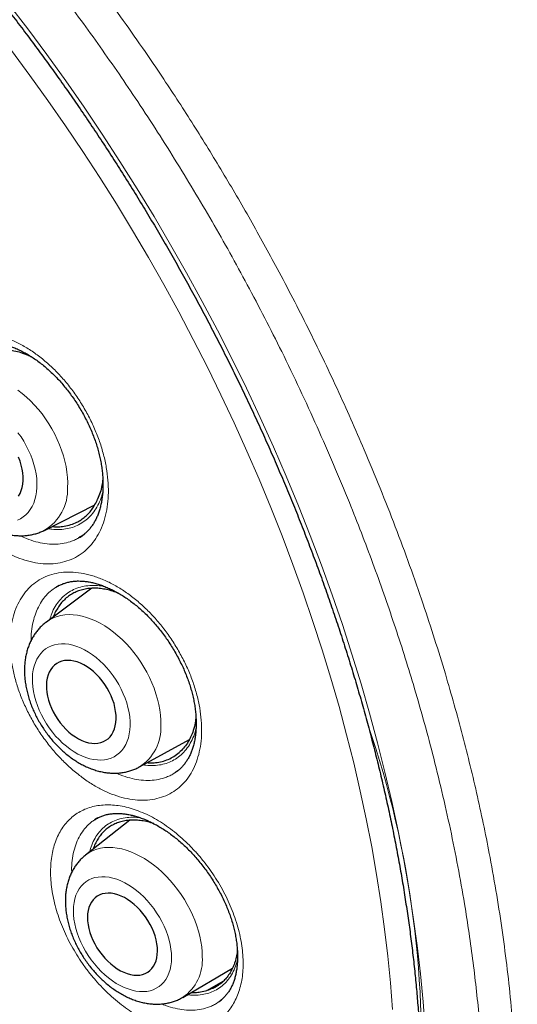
# Model space of a CAD drawing. Header units: millimetres. Extents: x 8 to 761, y 12 to 790.
# Tile 73 of 241: x 649 to 656, y 375 to 389. Entities that reach past the tile are written whole.
import ezdxf

# ---------------------------------------------------------------- set-up
doc = ezdxf.new("R2010")
doc.units = ezdxf.units.MM

msp = doc.modelspace()

# ---------------------------------------------------------------- linework, layer by layer
at = {"color": 7, "linetype": 'Continuous', "lineweight": 30}
for p, q in [((649.17, 383.99), (649.204, 383.975)), ((649.384, 381.639), (650.061, 381.982)), ((649.864, 381.55), (649.844, 381.536)), ((650.019, 380.86), (649.41, 380.407)), ((649.577, 380.897), (649.545, 380.878)), ((650.66, 378.459), (651.332, 378.828)), ((650.532, 377.743), (649.936, 377.274)), ((650.057, 377.746), (650.06, 377.748)), ((651.242, 375.363), (651.911, 375.756)), ((651.568, 375.455), (651.794, 375.586)), ((651.733, 375.308), (651.73, 375.306)), ((651.734, 375.307), (651.765, 375.331))]:
    msp.add_line(p, q, dxfattribs=at)
at = {"color": 252, "linetype": 'Continuous', "lineweight": 0}
for p, q in [((649.905, 381.577), (649.864, 381.55)), ((651.172, 378.406), (651.108, 378.362)), ((650.06, 377.748), (650.075, 377.758)), ((651.73, 375.306), (651.681, 375.273)), ((651.751, 375.32), (651.733, 375.308))]:
    msp.add_line(p, q, dxfattribs=at)
at = {"color": 252, "linetype": 'Continuous', "lineweight": 0, "flags": 128}
for points in [[(648.899, 388.721), (649.16, 388.379), (649.417, 388.033), (649.67, 387.681), (649.917, 387.324), (650.16, 386.963), (650.398, 386.598), (650.63, 386.228), (650.857, 385.855), (651.079, 385.478), (651.294, 385.098), (651.504, 384.715), (651.708, 384.329), (651.906, 383.94), (652.097, 383.549), (652.282, 383.157), (652.46, 382.762), (652.632, 382.366), (652.797, 381.969), (652.955, 381.571), (653.106, 381.173), (653.25, 380.774), (653.387, 380.375), (653.516, 379.976), (653.638, 379.577), (653.753, 379.18), (653.86, 378.783), (653.959, 378.388), (654.051, 377.994), (654.135, 377.602), (654.211, 377.212), (654.279, 376.825), (654.339, 376.44), (654.391, 376.058), (654.436, 375.679), (654.472, 375.303), (654.5, 374.932)], [(654.059, 375.201), (654.032, 375.557), (653.997, 375.917), (653.955, 376.28), (653.904, 376.646), (653.847, 377.015), (653.781, 377.386), (653.708, 377.76), (653.628, 378.135), (653.54, 378.513), (653.445, 378.891), (653.343, 379.271), (653.233, 379.652), (653.116, 380.034), (652.992, 380.416), (652.861, 380.799), (652.723, 381.181), (652.578, 381.563), (652.427, 381.944), (652.269, 382.325), (652.104, 382.704), (651.933, 383.082), (651.756, 383.458), (651.573, 383.833), (651.383, 384.205), (651.188, 384.575), (650.987, 384.942), (650.781, 385.306), (650.568, 385.667), (650.351, 386.025), (650.128, 386.379), (649.901, 386.729), (649.668, 387.075), (649.431, 387.417), (649.189, 387.754), (648.943, 388.086)], [(649.028, 383.524), (649.086, 383.479), (649.143, 383.431), (649.198, 383.379), (649.252, 383.323), (649.304, 383.265), (649.353, 383.203), (649.4, 383.139), (649.444, 383.072), (649.485, 383.003), (649.523, 382.933), (649.557, 382.861), (649.588, 382.789), (649.615, 382.715), (649.639, 382.642), (649.659, 382.568), (649.674, 382.495), (649.686, 382.422), (649.693, 382.351), (649.697, 382.281), (649.696, 382.213)], [(649.283, 382.215), (649.284, 382.275), (649.28, 382.335), (649.272, 382.398), (649.26, 382.461), (649.244, 382.524), (649.224, 382.588), (649.2, 382.651), (649.172, 382.714), (649.141, 382.776), (649.107, 382.836), (649.07, 382.894), (649.029, 382.95)], [(649.021, 381.776), (649.061, 381.795), (649.099, 381.819), (649.134, 381.847), (649.166, 381.88), (649.194, 381.917), (649.219, 381.959), (649.24, 382.004), (649.257, 382.052), (649.27, 382.104), (649.279, 382.158), (649.283, 382.215)], [(649.41, 380.407), (649.416, 380.412), (649.46, 380.44), (649.506, 380.463), (649.555, 380.481), (649.606, 380.494), (649.659, 380.502), (649.715, 380.506), (649.772, 380.504), (649.83, 380.497), (649.889, 380.485), (649.95, 380.468), (650.011, 380.447), (650.072, 380.421), (650.133, 380.39), (650.194, 380.354), (650.254, 380.315), (650.313, 380.271), (650.371, 380.223), (650.427, 380.172), (650.482, 380.117), (650.535, 380.059), (650.585, 379.998), (650.634, 379.934), (650.679, 379.868), (650.721, 379.801), (650.76, 379.731), (650.796, 379.66), (650.829, 379.589), (650.858, 379.516), (650.883, 379.443), (650.904, 379.371), (650.921, 379.298), (650.934, 379.227), (650.943, 379.156), (650.947, 379.087), (650.948, 379.019)], [(650.535, 379.013), (650.535, 379.072), (650.53, 379.132), (650.521, 379.193), (650.507, 379.256), (650.49, 379.319), (650.469, 379.382), (650.443, 379.444), (650.415, 379.506), (650.382, 379.567), (650.347, 379.626), (650.308, 379.684), (650.267, 379.739), (650.223, 379.791), (650.177, 379.841), (650.129, 379.887), (650.079, 379.93), (650.028, 379.968), (649.976, 380.003), (649.924, 380.033), (649.871, 380.059), (649.818, 380.08), (649.766, 380.096), (649.714, 380.108), (649.663, 380.114), (649.614, 380.115), (649.567, 380.111), (649.521, 380.102), (649.478, 380.088), (649.438, 380.07), (649.4, 380.046), (649.365, 380.018), (649.334, 379.985), (649.307, 379.948), (649.283, 379.907), (649.262, 379.863), (649.246, 379.815), (649.234, 379.764), (649.226, 379.71), (649.223, 379.653), (649.224, 379.595), (649.228, 379.535), (649.238, 379.473), (649.251, 379.411), (649.268, 379.348), (649.29, 379.285), (649.315, 379.222), (649.344, 379.16), (649.376, 379.1), (649.411, 379.04), (649.45, 378.983), (649.491, 378.928), (649.535, 378.875), (649.581, 378.826), (649.629, 378.78), (649.679, 378.737), (649.73, 378.698), (649.782, 378.664), (649.834, 378.633), (649.887, 378.608), (649.94, 378.586), (649.992, 378.57), (650.044, 378.559), (650.095, 378.553), (650.144, 378.552), (650.191, 378.555), (650.237, 378.564), (650.28, 378.578), (650.321, 378.597), (650.358, 378.621), (650.393, 378.649), (650.424, 378.682), (650.452, 378.718), (650.476, 378.759), (650.496, 378.804), (650.512, 378.852), (650.524, 378.903), (650.532, 378.957), (650.535, 379.013)], [(649.936, 377.274), (649.953, 377.287), (649.995, 377.314), (650.041, 377.336), (650.089, 377.354), (650.139, 377.367), (650.192, 377.375), (650.248, 377.378), (650.304, 377.376), (650.363, 377.369), (650.422, 377.357), (650.482, 377.341), (650.543, 377.319), (650.605, 377.293), (650.666, 377.262), (650.727, 377.227), (650.788, 377.188), (650.848, 377.144), (650.906, 377.097), (650.964, 377.046), (651.019, 376.992), (651.073, 376.934), (651.124, 376.874), (651.174, 376.811), (651.22, 376.746), (651.264, 376.679), (651.304, 376.611), (651.341, 376.541), (651.375, 376.47), (651.405, 376.398), (651.431, 376.326), (651.454, 376.254), (651.472, 376.183), (651.487, 376.112), (651.497, 376.043), (651.503, 375.974), (651.505, 375.908)], [(651.092, 375.894), (651.091, 375.952), (651.084, 376.011), (651.074, 376.072), (651.06, 376.133), (651.041, 376.195), (651.019, 376.258), (650.992, 376.32), (650.962, 376.381), (650.929, 376.441), (650.892, 376.499), (650.853, 376.556), (650.811, 376.611), (650.766, 376.663), (650.719, 376.712), (650.67, 376.757), (650.62, 376.8), (650.568, 376.838), (650.516, 376.872), (650.463, 376.902), (650.41, 376.928), (650.357, 376.949), (650.305, 376.965), (650.253, 376.976), (650.202, 376.983), (650.154, 376.984), (650.106, 376.98), (650.061, 376.972), (650.019, 376.958), (649.979, 376.94), (649.942, 376.916), (649.908, 376.889), (649.877, 376.857), (649.851, 376.82), (649.828, 376.78), (649.808, 376.736), (649.793, 376.689), (649.783, 376.638), (649.776, 376.585), (649.773, 376.53), (649.775, 376.472), (649.781, 376.412), (649.792, 376.352), (649.806, 376.29), (649.825, 376.228), (649.847, 376.166), (649.873, 376.104), (649.903, 376.043), (649.937, 375.983), (649.973, 375.924), (650.013, 375.867), (650.055, 375.813), (650.1, 375.761), (650.147, 375.712), (650.196, 375.666), (650.246, 375.624), (650.297, 375.586), (650.35, 375.551), (650.403, 375.521), (650.456, 375.496), (650.509, 375.475), (650.561, 375.459), (650.613, 375.447), (650.663, 375.441), (650.712, 375.44), (650.759, 375.443), (650.804, 375.452), (650.847, 375.466), (650.887, 375.484), (650.924, 375.507), (650.958, 375.535), (650.988, 375.567), (651.015, 375.603), (651.038, 375.644), (651.057, 375.688), (651.072, 375.735), (651.083, 375.785), (651.09, 375.838), (651.092, 375.894)]]:
    msp.add_lwpolyline(points, dxfattribs=at)
at = {"color": 7, "linetype": 'Continuous', "lineweight": 30, "flags": 128}
for points in [[(649.098, 382.309), (649.098, 382.359), (649.094, 382.41), (649.085, 382.463), (649.073, 382.516), (649.057, 382.57), (649.036, 382.624)], [(649.036, 382.099), (649.056, 382.134), (649.073, 382.173), (649.085, 382.215), (649.093, 382.261), (649.098, 382.309)], [(650.347, 379.105), (650.346, 379.154), (650.341, 379.205), (650.332, 379.258), (650.319, 379.311), (650.301, 379.364), (650.28, 379.416), (650.255, 379.469), (650.227, 379.519), (650.196, 379.569), (650.161, 379.616), (650.125, 379.66), (650.085, 379.702), (650.045, 379.74), (650.002, 379.774), (649.959, 379.805), (649.914, 379.831), (649.87, 379.853), (649.825, 379.87), (649.781, 379.882), (649.738, 379.889), (649.696, 379.891), (649.656, 379.888), (649.618, 379.88), (649.582, 379.868), (649.549, 379.85), (649.519, 379.828), (649.492, 379.801), (649.469, 379.77), (649.449, 379.735), (649.433, 379.696), (649.422, 379.654), (649.414, 379.609), (649.411, 379.562), (649.412, 379.512), (649.417, 379.461), (649.426, 379.409), (649.44, 379.356), (649.457, 379.303), (649.478, 379.25), (649.503, 379.198), (649.531, 379.147), (649.563, 379.098), (649.597, 379.051), (649.634, 379.007), (649.673, 378.965), (649.714, 378.927), (649.756, 378.892), (649.8, 378.862), (649.844, 378.836), (649.888, 378.814), (649.933, 378.797), (649.977, 378.785), (650.02, 378.778), (650.062, 378.775), (650.102, 378.778), (650.14, 378.786), (650.176, 378.799), (650.209, 378.817), (650.239, 378.839), (650.266, 378.866), (650.289, 378.897), (650.309, 378.932), (650.325, 378.971), (650.336, 379.013), (650.344, 379.058), (650.347, 379.105)], [(650.903, 375.985), (650.902, 376.034), (650.895, 376.084), (650.885, 376.136), (650.871, 376.188), (650.852, 376.24), (650.83, 376.293), (650.804, 376.344), (650.775, 376.394), (650.743, 376.443), (650.708, 376.489), (650.67, 376.533), (650.631, 376.575), (650.589, 376.612), (650.546, 376.647), (650.502, 376.677), (650.458, 376.703), (650.413, 376.724), (650.369, 376.741), (650.325, 376.753), (650.281, 376.761), (650.24, 376.763), (650.2, 376.76), (650.162, 376.752), (650.127, 376.74), (650.094, 376.723), (650.065, 376.701), (650.038, 376.674), (650.016, 376.643), (649.997, 376.609), (649.982, 376.571), (649.971, 376.529), (649.965, 376.485), (649.962, 376.439), (649.964, 376.39), (649.97, 376.339), (649.981, 376.288), (649.995, 376.236), (650.013, 376.183), (650.036, 376.131), (650.061, 376.08), (650.09, 376.029), (650.123, 375.981), (650.158, 375.934), (650.195, 375.89), (650.235, 375.849), (650.276, 375.811), (650.319, 375.777), (650.363, 375.747), (650.408, 375.721), (650.453, 375.699), (650.497, 375.682), (650.541, 375.67), (650.584, 375.663), (650.626, 375.661), (650.666, 375.663), (650.704, 375.671), (650.739, 375.684), (650.772, 375.701), (650.801, 375.723), (650.827, 375.75), (650.85, 375.78), (650.869, 375.815), (650.884, 375.853), (650.894, 375.894), (650.901, 375.938), (650.903, 375.985)]]:
    msp.add_lwpolyline(points, dxfattribs=at)
at = {"color": 252, "linetype": 'Continuous', "lineweight": 0}
for centre, radius, start, end in [((649.056, 382.189), 0.64, 300.8103, 2.0973), ((650.325, 378.985), 0.624, 302.4859, 3.1419), ((641.173, 374.717), 13.277, 332.9119, 18.947), ((650.904, 375.861), 0.602, 304.0834, 4.4384)]:
    msp.add_arc(centre, radius, start, end, dxfattribs=at)
at = {"color": 7, "linetype": 'Continuous', "lineweight": 30}
for points, knots in [([(637.334, 395.748), (637.238, 395.743), (637.035, 395.733), (636.732, 395.7), (636.422, 395.652), (636.11, 395.587), (635.794, 395.504), (635.477, 395.4), (635.169, 395.279), (634.869, 395.14), (634.589, 394.989), (634.325, 394.827), (634.079, 394.657), (633.841, 394.473), (633.612, 394.275), (633.392, 394.064), (633.182, 393.839), (632.974, 393.594), (632.771, 393.327), (632.573, 393.036), (632.387, 392.73), (632.214, 392.41), (632.058, 392.087), (631.919, 391.761), (631.795, 391.435), (631.682, 391.098), (631.58, 390.751), (631.488, 390.394), (631.409, 390.027), (631.338, 389.639), (631.277, 389.228), (631.229, 388.795), (631.194, 388.351), (631.173, 387.899), (631.166, 387.452), (631.172, 387.012), (631.189, 386.58), (631.218, 386.141), (631.258, 385.698), (631.31, 385.25), (631.373, 384.797), (631.45, 384.325), (631.541, 383.833), (631.649, 383.323), (631.771, 382.809), (631.906, 382.293), (632.049, 381.791), (632.199, 381.303), (632.355, 380.831), (632.521, 380.358), (632.697, 379.886), (632.884, 379.414), (633.08, 378.944), (633.293, 378.46), (633.523, 377.963), (633.771, 377.453), (634.03, 376.948), (634.3, 376.447), (634.571, 375.966), (634.843, 375.505), (635.114, 375.064), (635.392, 374.629), (635.678, 374.199), (635.971, 373.776), (636.27, 373.36), (636.586, 372.938), (636.92, 372.51), (637.271, 372.079), (637.628, 371.659), (637.992, 371.249), (638.35, 370.862), (638.701, 370.498), (639.046, 370.156), (639.394, 369.825), (639.746, 369.504), (640.1, 369.194), (640.458, 368.895), (640.829, 368.599), (641.215, 368.306), (641.615, 368.019), (642.016, 367.748), (642.418, 367.491), (642.809, 367.258), (643.187, 367.047), (643.553, 366.855), (643.918, 366.678), (644.282, 366.514), (644.644, 366.365), (645.005, 366.229), (645.375, 366.104), (645.755, 365.991), (646.143, 365.891), (646.527, 365.81), (646.907, 365.746), (647.27, 365.702), (647.617, 365.675), (647.948, 365.664), (648.275, 365.667), (648.596, 365.686), (648.911, 365.719), (649.22, 365.767), (649.533, 365.832), (649.848, 365.916), (650.165, 366.019), (650.474, 366.141), (650.773, 366.279), (651.054, 366.43), (651.317, 366.592), (651.563, 366.763), (651.801, 366.947), (652.03, 367.145), (652.25, 367.356), (652.461, 367.58), (652.668, 367.826), (652.857, 368.072), (652.974, 368.247), (653.025, 368.323)], [0, 0, 0, 0, 0.007532, 0.015981, 0.02443, 0.032879, 0.042174, 0.051468, 0.060762, 0.070056, 0.07935, 0.087799, 0.096249, 0.104698, 0.113147, 0.121597, 0.130046, 0.138495, 0.147789, 0.157083, 0.166378, 0.175672, 0.184966, 0.193415, 0.201864, 0.210314, 0.218763, 0.227212, 0.235662, 0.244111, 0.253405, 0.262699, 0.271993, 0.281287, 0.290582, 0.299031, 0.30748, 0.315929, 0.324379, 0.332828, 0.341277, 0.349727, 0.359021, 0.368315, 0.377609, 0.386903, 0.396197, 0.404647, 0.413096, 0.421545, 0.429994, 0.438444, 0.446893, 0.455342, 0.464636, 0.473931, 0.483225, 0.492519, 0.501813, 0.510262, 0.518712, 0.527161, 0.53561, 0.544059, 0.552509, 0.560958, 0.570252, 0.579546, 0.58884, 0.598135, 0.607429, 0.615878, 0.624327, 0.632777, 0.641226, 0.649675, 0.658124, 0.666574, 0.675868, 0.685162, 0.694456, 0.70375, 0.713044, 0.721494, 0.729943, 0.738392, 0.746842, 0.755291, 0.76374, 0.772189, 0.781484, 0.790778, 0.800072, 0.809366, 0.81866, 0.827109, 0.835559, 0.844008, 0.852457, 0.860907, 0.869356, 0.877805, 0.887099, 0.896393, 0.905688, 0.914982, 0.924276, 0.932725, 0.941174, 0.949624, 0.958073, 0.966522, 0.974972, 0.983421, 0.992715, 1, 1, 1, 1]), ([(637.185, 395.74), (637.209, 395.742), (637.292, 395.747), (637.435, 395.752), (637.613, 395.754), (637.793, 395.751), (637.974, 395.744), (638.157, 395.733), (638.341, 395.717), (638.527, 395.696), (638.713, 395.671), (638.902, 395.641), (639.091, 395.607), (639.281, 395.569), (639.473, 395.526), (639.665, 395.479), (639.859, 395.427), (640.053, 395.371), (640.249, 395.31), (640.445, 395.245), (640.642, 395.176), (640.839, 395.103), (641.038, 395.025), (641.236, 394.943), (641.436, 394.856), (641.636, 394.765), (641.836, 394.67), (642.036, 394.571), (642.237, 394.468), (642.438, 394.36), (642.64, 394.249), (642.841, 394.133), (643.042, 394.014), (643.244, 393.89), (643.445, 393.762), (643.646, 393.631), (643.847, 393.495), (644.047, 393.356), (644.248, 393.213), (644.448, 393.066), (644.647, 392.915), (644.846, 392.761), (645.044, 392.603), (645.242, 392.441), (645.439, 392.276), (645.635, 392.107), (645.83, 391.935), (646.025, 391.76), (646.218, 391.581), (646.411, 391.399), (646.603, 391.213), (646.793, 391.025), (646.982, 390.833), (647.17, 390.639), (647.357, 390.441), (647.542, 390.24), (647.726, 390.037), (647.908, 389.83), (648.089, 389.621), (648.269, 389.409), (648.446, 389.195), (648.622, 388.978), (648.796, 388.758), (648.969, 388.536), (649.14, 388.312), (649.308, 388.085), (649.475, 387.857), (649.64, 387.626), (649.803, 387.392), (649.963, 387.157), (650.122, 386.92), (650.278, 386.681), (650.432, 386.44), (650.584, 386.198), (650.733, 385.954), (650.88, 385.708), (651.024, 385.461), (651.166, 385.212), (651.306, 384.962), (651.443, 384.711), (651.577, 384.458), (651.709, 384.204), (651.838, 383.95), (651.965, 383.694), (652.088, 383.437), (652.209, 383.18), (652.327, 382.922), (652.442, 382.663), (652.554, 382.404), (652.663, 382.144), (652.77, 381.884), (652.873, 381.623), (652.973, 381.362), (653.07, 381.101), (653.164, 380.84), (653.255, 380.578), (653.343, 380.317), (653.427, 380.056), (653.509, 379.795), (653.587, 379.535), (653.662, 379.275), (653.734, 379.015), (653.802, 378.756), (653.867, 378.497), (653.929, 378.239), (653.987, 377.982), (654.042, 377.726), (654.094, 377.47), (654.142, 377.216), (654.187, 376.963), (654.228, 376.711), (654.266, 376.46), (654.301, 376.21), (654.332, 375.962), (654.359, 375.715), (654.384, 375.47), (654.404, 375.227), (654.421, 374.985), (654.435, 374.745), (654.445, 374.506), (654.452, 374.27), (654.455, 374.036), (654.455, 373.803), (654.451, 373.573), (654.444, 373.345), (654.434, 373.119), (654.42, 372.896), (654.402, 372.675), (654.381, 372.456), (654.356, 372.24), (654.329, 372.027), (654.297, 371.816), (654.262, 371.608), (654.224, 371.402), (654.183, 371.2), (654.138, 371), (654.089, 370.804), (654.038, 370.61), (653.983, 370.419), (653.925, 370.232), (653.863, 370.047), (653.798, 369.866), (653.73, 369.689), (653.659, 369.514), (653.584, 369.343), (653.506, 369.175), (653.426, 369.011), (653.341, 368.85), (653.254, 368.693), (653.164, 368.54), (653.087, 368.415), (653.039, 368.343), (653.023, 368.319)], [0, 0, 0, 0, 0.0028542, 0.0096055, 0.0163528, 0.0230962, 0.029836, 0.0365723, 0.0433053, 0.0500353, 0.0567624, 0.063487, 0.0702092, 0.0769292, 0.0836472, 0.0903635, 0.0970783, 0.1037917, 0.1105038, 0.1172149, 0.1239252, 0.1306347, 0.1373435, 0.1440519, 0.1507599, 0.1574675, 0.164175, 0.1708824, 0.1775897, 0.1842969, 0.1910043, 0.1977117, 0.2044194, 0.2111271, 0.2178352, 0.2245435, 0.231252, 0.2379609, 0.2446701, 0.2513797, 0.2580896, 0.2647998, 0.2715104, 0.2782214, 0.2849328, 0.2916445, 0.2983566, 0.3050691, 0.3117819, 0.3184951, 0.3252086, 0.3319225, 0.3386367, 0.3453512, 0.3520661, 0.3587812, 0.3654966, 0.3722123, 0.3789283, 0.3856445, 0.392361, 0.3990777, 0.4057946, 0.4125117, 0.419229, 0.4259464, 0.432664, 0.4393818, 0.4460997, 0.4528178, 0.4595359, 0.4662541, 0.4729724, 0.4796908, 0.4864092, 0.4931276, 0.4998461, 0.5065646, 0.5132831, 0.5200015, 0.5267199, 0.5334383, 0.5401566, 0.5468748, 0.5535929, 0.5603109, 0.5670288, 0.5737465, 0.5804641, 0.5871815, 0.5938988, 0.6006158, 0.6073327, 0.6140493, 0.6207657, 0.6274818, 0.6341977, 0.6409134, 0.6476287, 0.6543437, 0.6610584, 0.6677728, 0.6744869, 0.6812006, 0.687914, 0.694627, 0.7013397, 0.708052, 0.7147638, 0.7214753, 0.7281865, 0.7348972, 0.7416075, 0.7483174, 0.7550269, 0.7617361, 0.7684449, 0.7751533, 0.7818613, 0.7885691, 0.7952765, 0.8019836, 0.8086905, 0.8153971, 0.8221036, 0.8288099, 0.8355161, 0.8422224, 0.8489286, 0.8556349, 0.8623414, 0.8690482, 0.8757553, 0.882463, 0.8891711, 0.8958801, 0.9025898, 0.9093006, 0.9160126, 0.9227259, 0.9294407, 0.9361573, 0.9428758, 0.9495964, 0.9563194, 0.9630449, 0.9697733, 0.9765047, 0.9832394, 0.9899775, 0.9967193, 1, 1, 1, 1]), ([(648.682, 384.165), (648.691, 384.164), (648.718, 384.162), (648.764, 384.156), (648.821, 384.144), (648.88, 384.128), (648.94, 384.108), (649.001, 384.084), (649.063, 384.056), (649.125, 384.023), (649.187, 383.987), (649.25, 383.946), (649.312, 383.902), (649.373, 383.854), (649.433, 383.803), (649.491, 383.749), (649.548, 383.692), (649.603, 383.632), (649.656, 383.57), (649.708, 383.505), (649.758, 383.436), (649.807, 383.365), (649.853, 383.292), (649.897, 383.217), (649.938, 383.14), (649.976, 383.062), (650.011, 382.984), (650.043, 382.906), (650.071, 382.828), (650.096, 382.751), (650.117, 382.674), (650.134, 382.599), (650.149, 382.523), (650.159, 382.448), (650.167, 382.374), (650.171, 382.301), (650.171, 382.23), (650.169, 382.161), (650.162, 382.094), (650.153, 382.03), (650.14, 381.969), (650.125, 381.911), (650.106, 381.857), (650.085, 381.806), (650.061, 381.759), (650.035, 381.715), (650.005, 381.675), (649.973, 381.637), (649.937, 381.602), (649.901, 381.573), (649.876, 381.557), (649.864, 381.55)], [0, 0, 0, 0, 0.0101999, 0.0306389, 0.0510597, 0.0714894, 0.091959, 0.1124888, 0.1330838, 0.1537363, 0.1744292, 0.1951389, 0.2158287, 0.2364678, 0.2570282, 0.2774854, 0.2978096, 0.317941, 0.3380536, 0.3584142, 0.378992, 0.3997494, 0.4206419, 0.4416195, 0.4626284, 0.483598, 0.5044712, 0.5251982, 0.5457352, 0.5660461, 0.5861121, 0.6061017, 0.6263426, 0.6467235, 0.6672223, 0.687812, 0.7084624, 0.7291426, 0.7498188, 0.7704619, 0.7910561, 0.8115966, 0.8320933, 0.8525738, 0.8730754, 0.8936637, 0.9148707, 0.9365424, 0.9587068, 0.9813471, 1, 1, 1, 1]), ([(649.17, 383.99), (649.137, 384.003), (649.071, 384.028), (648.98, 384.049), (648.896, 384.06), (648.819, 384.062), (648.744, 384.056), (648.672, 384.041), (648.605, 384.018), (648.542, 383.987), (648.483, 383.947), (648.429, 383.9), (648.381, 383.846), (648.339, 383.785), (648.31, 383.734), (648.297, 383.702), (648.294, 383.694)], [0, 0, 0, 0, 0.087141, 0.175182, 0.247127, 0.319072, 0.393107, 0.467142, 0.539087, 0.611032, 0.685068, 0.759103, 0.831048, 0.902993, 0.977028, 1, 1, 1, 1]), ([(648.2, 383.628), (648.194, 383.624), (648.171, 383.609), (648.135, 383.579), (648.094, 383.539), (648.056, 383.495), (648.021, 383.448), (647.99, 383.397), (647.963, 383.344), (647.939, 383.287), (647.919, 383.228), (647.904, 383.165), (647.892, 383.101), (647.884, 383.034), (647.881, 382.966), (647.882, 382.896), (647.887, 382.825), (647.897, 382.753), (647.91, 382.681), (647.928, 382.609), (647.949, 382.537), (647.974, 382.466), (648.003, 382.396), (648.036, 382.327), (648.071, 382.259), (648.11, 382.193), (648.152, 382.129), (648.196, 382.067), (648.244, 382.008), (648.294, 381.951), (648.347, 381.897), (648.401, 381.847), (648.458, 381.799), (648.517, 381.756), (648.578, 381.716), (648.64, 381.68), (648.703, 381.649), (648.767, 381.622), (648.832, 381.601), (648.897, 381.584), (648.961, 381.573), (649.025, 381.567), (649.088, 381.566), (649.15, 381.57), (649.21, 381.579), (649.268, 381.593), (649.324, 381.612), (649.362, 381.628), (649.381, 381.638), (649.384, 381.64)], [0, 0, 0, 0, 0.008508, 0.028549, 0.048615, 0.06877, 0.089073, 0.109576, 0.130322, 0.151346, 0.172664, 0.194276, 0.216164, 0.238294, 0.26062, 0.283093, 0.305661, 0.328283, 0.350918, 0.373543, 0.396144, 0.418719, 0.441269, 0.463798, 0.486316, 0.508832, 0.531358, 0.553903, 0.576477, 0.599091, 0.621757, 0.644481, 0.667266, 0.690112, 0.713009, 0.735937, 0.758855, 0.781717, 0.804465, 0.827038, 0.849375, 0.871425, 0.893156, 0.914556, 0.935632, 0.95641, 0.976933, 0.997249, 1, 1, 1, 1]), ([(650.169, 382.326), (650.166, 382.298), (650.158, 382.235), (650.135, 382.145), (650.111, 382.087), (650.099, 382.058)], [0, 0, 0, 0, 0.288395, 0.644693, 1, 1, 1, 1]), ([(649.485, 381.691), (649.508, 381.689), (649.557, 381.685), (649.635, 381.691), (649.719, 381.707), (649.797, 381.735), (649.864, 381.771), (649.921, 381.812), (649.974, 381.86), (650.022, 381.918), (650.065, 381.983), (650.088, 382.033), (650.099, 382.058)], [0, 0, 0, 0, 0.082972, 0.179676, 0.297994, 0.417632, 0.511606, 0.60558, 0.702284, 0.798988, 0.899096, 1, 1, 1, 1]), ([(649.84, 381.535), (649.857, 381.544), (649.887, 381.562), (649.914, 381.583), (649.927, 381.592)], [0, 0, 0, 0, 0.553122, 1, 1, 1, 1]), ([(650.384, 380.791), (650.371, 380.796), (650.329, 380.814), (650.26, 380.834), (650.179, 380.852), (650.1, 380.861), (650.023, 380.862), (649.948, 380.854), (649.877, 380.838), (649.811, 380.814), (649.749, 380.783), (649.691, 380.743), (649.639, 380.695), (649.592, 380.641), (649.552, 380.58), (649.523, 380.526), (649.51, 380.49), (649.506, 380.479)], [0, 0, 0, 0, 0.034822, 0.107608, 0.180394, 0.251126, 0.321857, 0.394643, 0.467429, 0.53816, 0.608891, 0.681677, 0.754463, 0.825194, 0.895925, 0.968711, 1, 1, 1, 1]), ([(649.544, 380.877), (649.544, 380.877), (649.559, 380.887), (649.59, 380.903), (649.636, 380.923), (649.685, 380.939), (649.736, 380.95), (649.789, 380.957), (649.84, 380.959), (649.874, 380.958), (649.89, 380.957)], [0, 0, 0, 0, 0.007046, 0.157657, 0.307964, 0.456453, 0.602205, 0.744801, 0.884218, 1, 1, 1, 1]), ([(649.89, 380.957), (649.899, 380.956), (649.926, 380.955), (649.973, 380.948), (650.03, 380.937), (650.089, 380.922), (650.149, 380.902), (650.211, 380.878), (650.273, 380.85), (650.336, 380.819), (650.4, 380.783), (650.463, 380.743), (650.526, 380.699), (650.588, 380.652), (650.65, 380.602), (650.71, 380.549), (650.768, 380.493), (650.824, 380.434), (650.879, 380.372), (650.932, 380.308), (650.984, 380.24), (651.034, 380.17), (651.082, 380.098), (651.127, 380.024), (651.17, 379.948), (651.21, 379.871), (651.247, 379.794), (651.28, 379.717), (651.31, 379.64), (651.336, 379.563), (651.359, 379.488), (651.378, 379.413), (651.394, 379.339), (651.406, 379.265), (651.415, 379.192), (651.421, 379.12), (651.423, 379.05), (651.422, 378.982), (651.417, 378.916), (651.409, 378.852), (651.398, 378.792), (651.383, 378.735), (651.366, 378.682), (651.346, 378.632), (651.323, 378.585), (651.298, 378.542), (651.269, 378.502), (651.238, 378.464), (651.203, 378.43), (651.172, 378.404), (651.151, 378.391), (651.144, 378.387)], [0, 0, 0, 0, 0.010283, 0.030775, 0.051265, 0.071776, 0.092342, 0.112982, 0.133698, 0.15448, 0.175309, 0.196161, 0.216999, 0.237789, 0.258501, 0.279112, 0.29959, 0.319881, 0.340139, 0.360647, 0.381374, 0.402281, 0.423324, 0.444452, 0.465612, 0.486732, 0.507755, 0.52863, 0.549313, 0.569767, 0.589971, 0.610088, 0.630459, 0.65097, 0.6716, 0.692321, 0.713103, 0.733917, 0.75473, 0.775513, 0.796252, 0.816945, 0.837605, 0.858262, 0.878953, 0.899747, 0.921206, 0.943166, 0.96565, 0.988627, 1, 1, 1, 1]), ([(649.41, 380.407), (649.408, 380.406), (649.389, 380.393), (649.358, 380.366), (649.318, 380.326), (649.28, 380.282), (649.247, 380.235), (649.217, 380.184), (649.19, 380.131), (649.167, 380.074), (649.149, 380.015), (649.134, 379.953), (649.124, 379.889), (649.117, 379.823), (649.115, 379.755), (649.118, 379.685), (649.124, 379.615), (649.135, 379.543), (649.15, 379.472), (649.169, 379.401), (649.192, 379.33), (649.219, 379.259), (649.249, 379.19), (649.283, 379.122), (649.32, 379.055), (649.36, 378.99), (649.403, 378.927), (649.449, 378.866), (649.498, 378.807), (649.549, 378.751), (649.602, 378.698), (649.658, 378.648), (649.716, 378.602), (649.775, 378.559), (649.837, 378.52), (649.899, 378.485), (649.963, 378.455), (650.028, 378.429), (650.093, 378.408), (650.158, 378.392), (650.224, 378.381), (650.288, 378.376), (650.351, 378.375), (650.413, 378.38), (650.473, 378.39), (650.531, 378.404), (650.586, 378.424), (650.629, 378.442), (650.653, 378.456), (650.659, 378.459)], [0, 0, 0, 0, 0.003224, 0.02322, 0.043224, 0.063302, 0.083515, 0.10392, 0.124564, 0.145486, 0.166709, 0.188236, 0.210056, 0.232135, 0.25443, 0.276887, 0.299454, 0.322083, 0.344732, 0.367372, 0.389989, 0.412576, 0.435135, 0.457669, 0.480188, 0.502702, 0.525222, 0.547758, 0.570321, 0.592923, 0.615576, 0.638287, 0.661062, 0.683902, 0.706802, 0.729744, 0.752694, 0.775604, 0.798417, 0.821071, 0.8435, 0.865647, 0.887472, 0.908955, 0.930101, 0.950932, 0.971485, 0.991812, 1, 1, 1, 1]), ([(651.419, 379.132), (651.418, 379.115), (651.413, 379.06), (651.393, 378.975), (651.361, 378.88), (651.318, 378.798), (651.269, 378.726), (651.229, 378.687), (651.209, 378.667)], [0, 0, 0, 0, 0.088161, 0.280168, 0.471609, 0.647599, 0.824045, 1, 1, 1, 1]), ([(650.765, 378.517), (650.784, 378.516), (650.829, 378.513), (650.903, 378.52), (650.987, 378.537), (651.069, 378.568), (651.144, 378.611), (651.187, 378.648), (651.209, 378.667)], [0, 0, 0, 0, 0.107946, 0.259787, 0.445563, 0.633414, 0.815728, 1, 1, 1, 1]), ([(651.145, 378.386), (651.147, 378.387), (651.161, 378.396), (651.174, 378.406), (651.185, 378.415)], [0, 0, 0, 0, 0.160471, 1, 1, 1, 1]), ([(650.059, 377.749), (650.072, 377.757), (650.1, 377.774), (650.145, 377.795), (650.192, 377.812), (650.241, 377.824), (650.293, 377.832), (650.344, 377.835), (650.379, 377.835), (650.396, 377.834)], [0, 0, 0, 0, 0.147592, 0.2984, 0.447206, 0.592991, 0.735339, 0.874291, 1, 1, 1, 1]), ([(650.396, 377.834), (650.405, 377.834), (650.431, 377.832), (650.477, 377.827), (650.534, 377.817), (650.593, 377.803), (650.653, 377.784), (650.714, 377.762), (650.777, 377.736), (650.84, 377.705), (650.904, 377.671), (650.968, 377.632), (651.032, 377.591), (651.095, 377.545), (651.157, 377.496), (651.218, 377.444), (651.278, 377.39), (651.336, 377.332), (651.392, 377.272), (651.447, 377.209), (651.5, 377.143), (651.552, 377.075), (651.602, 377.004), (651.65, 376.931), (651.695, 376.856), (651.737, 376.781), (651.777, 376.705), (651.812, 376.628), (651.845, 376.552), (651.874, 376.477), (651.899, 376.403), (651.92, 376.329), (651.939, 376.255), (651.954, 376.182), (651.965, 376.109), (651.974, 376.038), (651.978, 375.968), (651.98, 375.901), (651.977, 375.835), (651.972, 375.772), (651.963, 375.712), (651.951, 375.655), (651.937, 375.602), (651.919, 375.552), (651.899, 375.506), (651.875, 375.463), (651.849, 375.423), (651.819, 375.385), (651.787, 375.351), (651.757, 375.324), (651.737, 375.311), (651.731, 375.306)], [0, 0, 0, 0, 0.010289, 0.03072, 0.051151, 0.071607, 0.092123, 0.112719, 0.133397, 0.154149, 0.174953, 0.195786, 0.216611, 0.237393, 0.258101, 0.278711, 0.299192, 0.319495, 0.339745, 0.360247, 0.380968, 0.401872, 0.422914, 0.444043, 0.465205, 0.48633, 0.507359, 0.528241, 0.548933, 0.569395, 0.589606, 0.609718, 0.630075, 0.65057, 0.671182, 0.691882, 0.712642, 0.73343, 0.754212, 0.774961, 0.795662, 0.816312, 0.836925, 0.857532, 0.878171, 0.898901, 0.920488, 0.942441, 0.964965, 0.988036, 1, 1, 1, 1]), ([(650.853, 377.698), (650.827, 377.706), (650.772, 377.723), (650.693, 377.738), (650.614, 377.746), (650.538, 377.746), (650.465, 377.737), (650.395, 377.72), (650.33, 377.695), (650.27, 377.663), (650.214, 377.622), (650.164, 377.574), (650.12, 377.52), (650.082, 377.458), (650.055, 377.404), (650.043, 377.367), (650.04, 377.356)], [0, 0, 0, 0, 0.071447, 0.147289, 0.220467, 0.294153, 0.369441, 0.445283, 0.518461, 0.592147, 0.667436, 0.743278, 0.816455, 0.890141, 0.96543, 1, 1, 1, 1]), ([(650.103, 377.776), (650.089, 377.769), (650.072, 377.76), (650.057, 377.749), (650.056, 377.748)], [0, 0, 0, 0, 0.879451, 1, 1, 1, 1]), ([(649.936, 377.274), (649.922, 377.263), (649.894, 377.239), (649.855, 377.199), (649.818, 377.155), (649.786, 377.108), (649.757, 377.058), (649.732, 377.005), (649.71, 376.948), (649.693, 376.889), (649.68, 376.828), (649.67, 376.764), (649.666, 376.698), (649.665, 376.631), (649.669, 376.562), (649.677, 376.492), (649.69, 376.421), (649.706, 376.351), (649.727, 376.28), (649.751, 376.21), (649.779, 376.14), (649.811, 376.071), (649.846, 376.004), (649.884, 375.938), (649.925, 375.874), (649.97, 375.812), (650.017, 375.752), (650.066, 375.694), (650.118, 375.639), (650.173, 375.587), (650.229, 375.538), (650.287, 375.492), (650.348, 375.45), (650.409, 375.412), (650.472, 375.377), (650.537, 375.347), (650.602, 375.322), (650.667, 375.302), (650.733, 375.286), (650.798, 375.276), (650.862, 375.271), (650.925, 375.271), (650.987, 375.276), (651.046, 375.286), (651.104, 375.301), (651.159, 375.321), (651.205, 375.341), (651.231, 375.357), (651.241, 375.363)], [0, 0, 0, 0, 0.019206, 0.039104, 0.059065, 0.079156, 0.099438, 0.119965, 0.14078, 0.161912, 0.183369, 0.205142, 0.227199, 0.249493, 0.271966, 0.294561, 0.317224, 0.339908, 0.362579, 0.385221, 0.407828, 0.4304, 0.452943, 0.475465, 0.497978, 0.520493, 0.543023, 0.565578, 0.588172, 0.610818, 0.633525, 0.656302, 0.679152, 0.702072, 0.725049, 0.748054, 0.771036, 0.793938, 0.81669, 0.83922, 0.861464, 0.883372, 0.904918, 0.926102, 0.946944, 0.967483, 0.98777, 1, 1, 1, 1]), ([(651.976, 375.996), (651.975, 375.985), (651.971, 375.945), (651.957, 375.88), (651.934, 375.806), (651.904, 375.738), (651.87, 375.677), (651.829, 375.621), (651.779, 375.568), (651.718, 375.521), (651.647, 375.481), (651.594, 375.463), (651.568, 375.455)], [0, 0, 0, 0, 0.040915, 0.143871, 0.246832, 0.343661, 0.44049, 0.539913, 0.639334, 0.75946, 0.879897, 1, 1, 1, 1]), ([(651.356, 375.43), (651.373, 375.429), (651.416, 375.427), (651.488, 375.434), (651.539, 375.448), (651.568, 375.455)], [0, 0, 0, 0, 0.22627, 0.575826, 1, 1, 1, 1])]:
    msp.add_open_spline(points, degree=3, knots=knots, dxfattribs=at)
at = {"color": 252, "linetype": 'Continuous', "lineweight": 0}
for points, knots in [([(643.111, 395.44), (643.256, 395.354), (643.546, 395.183), (643.983, 394.904), (644.418, 394.609), (644.848, 394.3), (645.27, 393.98), (645.685, 393.648), (646.098, 393.302), (646.503, 392.946), (646.899, 392.583), (647.257, 392.238), (647.584, 391.912), (647.881, 391.605), (648.176, 391.291), (648.467, 390.97), (648.756, 390.641), (649.065, 390.278), (649.392, 389.88), (649.737, 389.443), (650.076, 388.998), (650.397, 388.558), (650.701, 388.126), (650.961, 387.743), (651.19, 387.395), (651.39, 387.084), (651.586, 386.77), (651.778, 386.453), (651.967, 386.134), (652.153, 385.811), (652.335, 385.486), (652.525, 385.135), (652.723, 384.759), (652.927, 384.357), (653.125, 383.952), (653.317, 383.544), (653.503, 383.134), (653.697, 382.687), (653.896, 382.206), (654.1, 381.687), (654.293, 381.168), (654.469, 380.664), (654.628, 380.177), (654.767, 379.727), (654.891, 379.295), (655.003, 378.883), (655.107, 378.471), (655.203, 378.06), (655.292, 377.65), (655.379, 377.209), (655.463, 376.736), (655.54, 376.233), (655.605, 375.735), (655.656, 375.256), (655.693, 374.799), (655.721, 374.334), (655.737, 373.846), (655.738, 373.336), (655.724, 372.835), (655.695, 372.349), (655.652, 371.878), (655.595, 371.423), (655.524, 370.977), (655.441, 370.548), (655.345, 370.135), (655.24, 369.751), (655.128, 369.389), (655.008, 369.048), (654.878, 368.717), (654.751, 368.427), (654.631, 368.176), (654.52, 367.959), (654.403, 367.749), (654.281, 367.542), (654.152, 367.341), (654.018, 367.143), (653.878, 366.952), (653.725, 366.756), (653.557, 366.557), (653.364, 366.345), (653.152, 366.133), (652.932, 365.93), (652.78, 365.808), (652.709, 365.751)], [0, 0, 0, 0, 0.015141, 0.030282, 0.045496, 0.060711, 0.075368, 0.090026, 0.104749, 0.119473, 0.13359, 0.147721, 0.158803, 0.169887, 0.180969, 0.192116, 0.203266, 0.214413, 0.228338, 0.242264, 0.256245, 0.270226, 0.282831, 0.295446, 0.304533, 0.31362, 0.322722, 0.331825, 0.340959, 0.350093, 0.359244, 0.368394, 0.379498, 0.390603, 0.401706, 0.412874, 0.424043, 0.43521, 0.449158, 0.463106, 0.477109, 0.491113, 0.503737, 0.516371, 0.527513, 0.538657, 0.5498, 0.561007, 0.572217, 0.583424, 0.597425, 0.611425, 0.625482, 0.639538, 0.652211, 0.664895, 0.680135, 0.695375, 0.710689, 0.726004, 0.740758, 0.755513, 0.770333, 0.785154, 0.799364, 0.813588, 0.826534, 0.83948, 0.852471, 0.865463, 0.874695, 0.883928, 0.893178, 0.902427, 0.911871, 0.921316, 0.930778, 0.940239, 0.951399, 0.962566, 0.975538, 0.98851, 1, 1, 1, 1]), ([(642.857, 366.169), (642.998, 366.09), (643.278, 365.931), (643.699, 365.714), (644.121, 365.513), (644.542, 365.33), (644.962, 365.164), (645.38, 365.016), (645.797, 364.886), (646.192, 364.78), (646.564, 364.695), (646.915, 364.628), (647.262, 364.575), (647.572, 364.54), (647.847, 364.518), (648.086, 364.507), (648.323, 364.502), (648.56, 364.505), (648.796, 364.515), (649.03, 364.533), (649.262, 364.558), (649.505, 364.592), (649.757, 364.638), (650.033, 364.699), (650.316, 364.775), (650.606, 364.869), (650.89, 364.976), (651.141, 365.085), (651.36, 365.192), (651.549, 365.293), (651.734, 365.401), (651.917, 365.516), (652.096, 365.639), (652.273, 365.77), (652.446, 365.908), (652.624, 366.061), (652.807, 366.231), (653.003, 366.43), (653.202, 366.649), (653.401, 366.891), (653.591, 367.144), (653.755, 367.385), (653.895, 367.607), (654.013, 367.809), (654.127, 368.016), (654.236, 368.231), (654.341, 368.453), (654.441, 368.682), (654.536, 368.917), (654.631, 369.171), (654.724, 369.447), (654.82, 369.76), (654.912, 370.098), (654.998, 370.461), (655.073, 370.833), (655.131, 371.177), (655.176, 371.49), (655.211, 371.77), (655.24, 372.054), (655.263, 372.344), (655.282, 372.639), (655.294, 372.941), (655.301, 373.246), (655.302, 373.574), (655.296, 373.924), (655.282, 374.297), (655.26, 374.674), (655.23, 375.055), (655.191, 375.441), (655.145, 375.83), (655.091, 376.224), (655.024, 376.653), (654.941, 377.119), (654.84, 377.622), (654.726, 378.129), (654.605, 378.623), (654.476, 379.101), (654.348, 379.546), (654.218, 379.971), (654.085, 380.378), (653.945, 380.787), (653.798, 381.195), (653.644, 381.605), (653.469, 382.047), (653.271, 382.522), (653.049, 383.03), (652.817, 383.537), (652.582, 384.025), (652.346, 384.493), (652.113, 384.935), (651.877, 385.368), (651.637, 385.792), (651.389, 386.212), (651.134, 386.63), (650.873, 387.043), (650.613, 387.44), (650.356, 387.819), (650.102, 388.181), (649.844, 388.539), (649.58, 388.893), (649.312, 389.243), (649.017, 389.615), (648.694, 390.009), (648.341, 390.421), (647.983, 390.825), (647.631, 391.205), (647.286, 391.563), (646.963, 391.887), (646.651, 392.188), (646.35, 392.469), (646.046, 392.743), (645.739, 393.01), (645.43, 393.269), (645.094, 393.541), (644.73, 393.823), (644.337, 394.112), (643.943, 394.389), (643.56, 394.643), (643.189, 394.876), (642.95, 395.016), (642.83, 395.087)], [0, 0, 0, 0, 0.0107192, 0.0214518, 0.0322574, 0.0430631, 0.0539214, 0.0647798, 0.0757112, 0.0866558, 0.0960795, 0.1055033, 0.1149606, 0.124418, 0.1311402, 0.1378624, 0.1445967, 0.1513309, 0.1582101, 0.1650893, 0.171981, 0.1788727, 0.187003, 0.1951384, 0.2045252, 0.2139121, 0.2233308, 0.2327495, 0.239443, 0.2461365, 0.2528418, 0.2595471, 0.2663928, 0.2732385, 0.2800967, 0.2869549, 0.2950433, 0.3031368, 0.3125071, 0.3218775, 0.3312797, 0.3406819, 0.3473636, 0.3540453, 0.3607387, 0.3674322, 0.374266, 0.3810999, 0.3879464, 0.394793, 0.402868, 0.4109482, 0.4203031, 0.4296581, 0.4390449, 0.4484317, 0.4551024, 0.461773, 0.4684553, 0.4751376, 0.4819597, 0.4887819, 0.4956166, 0.5024514, 0.5105127, 0.5185792, 0.5266468, 0.5347157, 0.5427833, 0.5508976, 0.5590131, 0.5671274, 0.5772625, 0.5873975, 0.5975737, 0.6077498, 0.616924, 0.6261059, 0.6341448, 0.642185, 0.6502239, 0.6583096, 0.6663967, 0.6744824, 0.6845819, 0.6946814, 0.7048214, 0.7149614, 0.7241026, 0.7332514, 0.7420228, 0.7507958, 0.7595672, 0.7684001, 0.7772347, 0.7860676, 0.7940937, 0.8021211, 0.8101473, 0.8182194, 0.8262929, 0.834365, 0.844447, 0.8545291, 0.8646521, 0.8747752, 0.8839014, 0.8930353, 0.9010607, 0.9090874, 0.9171128, 0.9251847, 0.9332579, 0.9413297, 0.9514119, 0.961494, 0.971617, 0.9817399, 0.9908661, 1, 1, 1, 1]), ([(648.564, 384.289), (648.61, 384.284), (648.701, 384.274), (648.843, 384.235), (648.986, 384.179), (649.13, 384.104), (649.271, 384.011), (649.408, 383.903), (649.54, 383.78), (649.664, 383.644), (649.78, 383.496), (649.885, 383.339), (649.979, 383.174), (650.061, 383.004), (650.128, 382.831), (650.181, 382.656), (650.218, 382.482), (650.24, 382.312), (650.246, 382.147), (650.235, 381.989), (650.209, 381.841), (650.166, 381.705), (650.109, 381.581), (650.038, 381.472), (649.952, 381.379), (649.855, 381.303), (649.746, 381.246), (649.628, 381.207), (649.501, 381.187), (649.367, 381.188), (649.228, 381.208), (649.09, 381.246), (648.952, 381.301), (648.815, 381.372), (648.677, 381.461), (648.539, 381.569), (648.407, 381.691), (648.282, 381.826), (648.166, 381.973), (648.059, 382.13), (647.965, 382.294), (647.883, 382.464), (647.814, 382.638), (647.761, 382.812), (647.722, 382.986), (647.7, 383.157), (647.693, 383.322), (647.703, 383.48), (647.728, 383.629), (647.769, 383.766), (647.825, 383.891), (647.896, 384.001), (647.981, 384.095), (648.077, 384.172), (648.185, 384.231), (648.304, 384.27), (648.43, 384.292), (648.519, 384.29), (648.564, 384.289)], [0, 0, 0, 0, 0.017879, 0.035815, 0.053694, 0.071573, 0.089509, 0.107388, 0.125266, 0.143202, 0.161081, 0.17896, 0.196896, 0.214775, 0.232654, 0.25059, 0.268469, 0.286348, 0.304284, 0.322162, 0.340041, 0.357977, 0.375856, 0.393735, 0.411671, 0.42955, 0.447429, 0.465365, 0.483244, 0.501123, 0.519059, 0.536938, 0.553701, 0.570465, 0.588344, 0.60628, 0.624159, 0.642038, 0.659974, 0.677853, 0.695731, 0.713667, 0.731546, 0.749425, 0.767361, 0.78524, 0.803119, 0.821055, 0.838934, 0.856813, 0.874749, 0.892628, 0.910506, 0.928442, 0.946321, 0.964195, 0.982126, 1, 1, 1, 1]), ([(649.865, 381.725), (649.892, 381.742), (649.947, 381.777), (650.017, 381.846), (650.078, 381.928), (650.126, 382.022), (650.156, 382.097), (650.165, 382.142), (650.167, 382.15)], [0, 0, 0, 0, 0.192267, 0.385146, 0.577413, 0.76968, 0.96256, 1, 1, 1, 1]), ([(649.43, 381.663), (649.449, 381.659), (649.504, 381.649), (649.592, 381.648), (649.692, 381.659), (649.783, 381.684), (649.837, 381.711), (649.865, 381.725)], [0, 0, 0, 0, 0.114108, 0.343301, 0.571764, 0.785882, 1, 1, 1, 1]), ([(649.844, 381.536), (649.826, 381.527), (649.79, 381.508), (649.717, 381.48), (649.625, 381.458), (649.511, 381.449), (649.391, 381.457), (649.267, 381.484), (649.156, 381.52), (649.086, 381.553), (649.058, 381.567)], [0, 0, 0, 0, 0.0831599, 0.1663198, 0.3134935, 0.4611364, 0.60831, 0.7554836, 0.9031265, 1, 1, 1, 1]), ([(649.772, 381.076), (649.818, 381.072), (649.91, 381.062), (650.053, 381.024), (650.198, 380.969), (650.343, 380.895), (650.486, 380.804), (650.626, 380.698), (650.76, 380.576), (650.887, 380.442), (651.006, 380.296), (651.115, 380.141), (651.212, 379.978), (651.297, 379.81), (651.368, 379.639), (651.424, 379.466), (651.465, 379.294), (651.49, 379.126), (651.499, 378.963), (651.492, 378.807), (651.468, 378.66), (651.428, 378.525), (651.374, 378.402), (651.304, 378.294), (651.22, 378.202), (651.124, 378.127), (651.016, 378.07), (650.898, 378.031), (650.771, 378.011), (650.637, 378.011), (650.498, 378.03), (650.358, 378.067), (650.22, 378.121), (650.081, 378.191), (649.941, 378.28), (649.801, 378.385), (649.666, 378.506), (649.538, 378.639), (649.419, 378.784), (649.309, 378.939), (649.211, 379.101), (649.126, 379.269), (649.054, 379.44), (648.997, 379.613), (648.955, 379.785), (648.929, 379.953), (648.919, 380.117), (648.925, 380.273), (648.948, 380.421), (648.986, 380.557), (649.04, 380.68), (649.109, 380.789), (649.192, 380.882), (649.287, 380.959), (649.394, 381.017), (649.512, 381.057), (649.638, 381.079), (649.728, 381.077), (649.772, 381.076)], [0, 0, 0, 0, 0.017879, 0.035815, 0.053694, 0.071573, 0.089509, 0.107388, 0.125266, 0.143202, 0.161081, 0.17896, 0.196896, 0.214775, 0.232654, 0.25059, 0.268469, 0.286348, 0.304284, 0.322163, 0.340041, 0.357977, 0.375856, 0.393735, 0.411671, 0.42955, 0.447429, 0.465365, 0.483244, 0.501123, 0.519059, 0.536938, 0.553702, 0.570466, 0.588345, 0.606281, 0.62416, 0.642039, 0.659975, 0.677853, 0.695732, 0.713668, 0.731547, 0.749426, 0.767362, 0.785241, 0.80312, 0.821056, 0.838935, 0.856814, 0.87475, 0.892628, 0.910507, 0.928443, 0.946322, 0.964196, 0.982126, 1, 1, 1, 1]), ([(649.206, 380.16), (649.205, 380.178), (649.205, 380.243), (649.218, 380.347), (649.246, 380.471), (649.288, 380.584), (649.342, 380.683), (649.407, 380.767), (649.476, 380.835), (649.529, 380.867), (649.553, 380.882)], [0, 0, 0, 0, 0.053807, 0.195635, 0.337462, 0.479742, 0.621569, 0.754491, 0.887413, 1, 1, 1, 1]), ([(650.204, 380.88), (650.177, 380.886), (650.114, 380.898), (650.018, 380.901), (649.916, 380.89), (649.82, 380.864), (649.733, 380.822), (649.654, 380.767), (649.585, 380.698), (649.527, 380.616), (649.483, 380.53), (649.464, 380.468), (649.455, 380.441)], [0, 0, 0, 0, 0.0747028, 0.1801689, 0.2859712, 0.3914373, 0.4969033, 0.6027057, 0.7081717, 0.8136378, 0.9194401, 1, 1, 1, 1]), ([(651.124, 378.553), (651.151, 378.57), (651.205, 378.605), (651.274, 378.674), (651.334, 378.754), (651.38, 378.848), (651.41, 378.925), (651.419, 378.973), (651.421, 378.984)], [0, 0, 0, 0, 0.189233, 0.37907, 0.568303, 0.757536, 0.947372, 1, 1, 1, 1]), ([(650.711, 378.487), (650.722, 378.485), (650.771, 378.476), (650.853, 378.476), (650.952, 378.487), (651.044, 378.512), (651.097, 378.539), (651.124, 378.553)], [0, 0, 0, 0, 0.074911, 0.314244, 0.552817, 0.776408, 1, 1, 1, 1]), ([(651.108, 378.362), (651.09, 378.353), (651.054, 378.334), (650.982, 378.307), (650.89, 378.284), (650.775, 378.275), (650.655, 378.283), (650.531, 378.309), (650.429, 378.34), (650.369, 378.368), (650.352, 378.376)], [0, 0, 0, 0, 0.086318, 0.172636, 0.325406, 0.478663, 0.631434, 0.784204, 0.937462, 1, 1, 1, 1]), ([(650.276, 377.949), (650.309, 377.946), (650.376, 377.942), (650.482, 377.921), (650.59, 377.89), (650.699, 377.849), (650.808, 377.798), (650.916, 377.737), (651.024, 377.667), (651.131, 377.587), (651.233, 377.501), (651.333, 377.406), (651.429, 377.304), (651.521, 377.196), (651.606, 377.083), (651.685, 376.966), (651.759, 376.844), (651.825, 376.719), (651.883, 376.593), (651.933, 376.466), (651.975, 376.338), (652.009, 376.21), (652.033, 376.085), (652.049, 375.963), (652.055, 375.843), (652.053, 375.727), (652.041, 375.617), (652.02, 375.513), (651.989, 375.414), (651.95, 375.323), (651.903, 375.241), (651.848, 375.167), (651.785, 375.101), (651.714, 375.045), (651.637, 374.999), (651.554, 374.964), (651.465, 374.938), (651.37, 374.923), (651.272, 374.92), (651.171, 374.927), (651.065, 374.944), (650.949, 374.975), (650.821, 375.022), (650.694, 375.083), (650.578, 375.151), (650.471, 375.223), (650.365, 375.304), (650.262, 375.394), (650.164, 375.49), (650.069, 375.593), (649.979, 375.702), (649.894, 375.817), (649.817, 375.935), (649.746, 376.057), (649.681, 376.183), (649.625, 376.31), (649.576, 376.437), (649.537, 376.564), (649.505, 376.692), (649.483, 376.817), (649.47, 376.939), (649.465, 377.057), (649.471, 377.172), (649.485, 377.282), (649.508, 377.384), (649.54, 377.48), (649.581, 377.569), (649.631, 377.65), (649.688, 377.722), (649.753, 377.785), (649.825, 377.838), (649.904, 377.882), (649.989, 377.915), (650.079, 377.937), (650.174, 377.95), (650.242, 377.949), (650.276, 377.949)], [0, 0, 0, 0, 0.013231, 0.026463, 0.040078, 0.053694, 0.066926, 0.080157, 0.093773, 0.107388, 0.12062, 0.133851, 0.147467, 0.161083, 0.174314, 0.187545, 0.201161, 0.214777, 0.228008, 0.24124, 0.254855, 0.268471, 0.281703, 0.294934, 0.30855, 0.322165, 0.335397, 0.348628, 0.362244, 0.37586, 0.389091, 0.402322, 0.415938, 0.429554, 0.442785, 0.456017, 0.469632, 0.483248, 0.49648, 0.509711, 0.523327, 0.536942, 0.553609, 0.570462, 0.583693, 0.596924, 0.61054, 0.624156, 0.637387, 0.650618, 0.664234, 0.67785, 0.691081, 0.704313, 0.717928, 0.731544, 0.744776, 0.758007, 0.771623, 0.785238, 0.79847, 0.811701, 0.825317, 0.838933, 0.852164, 0.865395, 0.879011, 0.892627, 0.905858, 0.91909, 0.932705, 0.946321, 0.959549, 0.972777, 0.986388, 1, 1, 1, 1]), ([(649.751, 377.044), (649.75, 377.063), (649.748, 377.129), (649.759, 377.235), (649.784, 377.357), (649.824, 377.468), (649.876, 377.566), (649.939, 377.649), (649.998, 377.709), (650.041, 377.737), (650.057, 377.746)], [0, 0, 0, 0, 0.062336, 0.208927, 0.355517, 0.502575, 0.649166, 0.786551, 0.923937, 1, 1, 1, 1]), ([(650.684, 377.772), (650.673, 377.774), (650.625, 377.784), (650.544, 377.784), (650.443, 377.774), (650.348, 377.748), (650.262, 377.708), (650.185, 377.653), (650.118, 377.585), (650.062, 377.504), (650.018, 377.415), (649.999, 377.348), (649.99, 377.317)], [0, 0, 0, 0, 0.032819, 0.141208, 0.249942, 0.358331, 0.46672, 0.575454, 0.683843, 0.792232, 0.900966, 1, 1, 1, 1]), ([(651.695, 375.466), (651.722, 375.482), (651.775, 375.516), (651.842, 375.585), (651.899, 375.664), (651.943, 375.756), (651.97, 375.828), (651.977, 375.87), (651.978, 375.876)], [0, 0, 0, 0, 0.194151, 0.388921, 0.583072, 0.777223, 0.971993, 1, 1, 1, 1]), ([(651.302, 375.398), (651.308, 375.397), (651.351, 375.39), (651.427, 375.39), (651.525, 375.401), (651.616, 375.426), (651.669, 375.452), (651.695, 375.466)], [0, 0, 0, 0, 0.039835, 0.288243, 0.535861, 0.767931, 1, 1, 1, 1]), ([(651.681, 375.273), (651.664, 375.264), (651.629, 375.245), (651.558, 375.218), (651.467, 375.196), (651.353, 375.187), (651.233, 375.195), (651.109, 375.221), (651.017, 375.248), (650.967, 375.271), (650.959, 375.274)], [0, 0, 0, 0, 0.089447, 0.178895, 0.33722, 0.49605, 0.654375, 0.8127, 0.97153, 1, 1, 1, 1])]:
    msp.add_open_spline(points, degree=3, knots=knots, dxfattribs=at)

doc.saveas('drawing.dxf')
